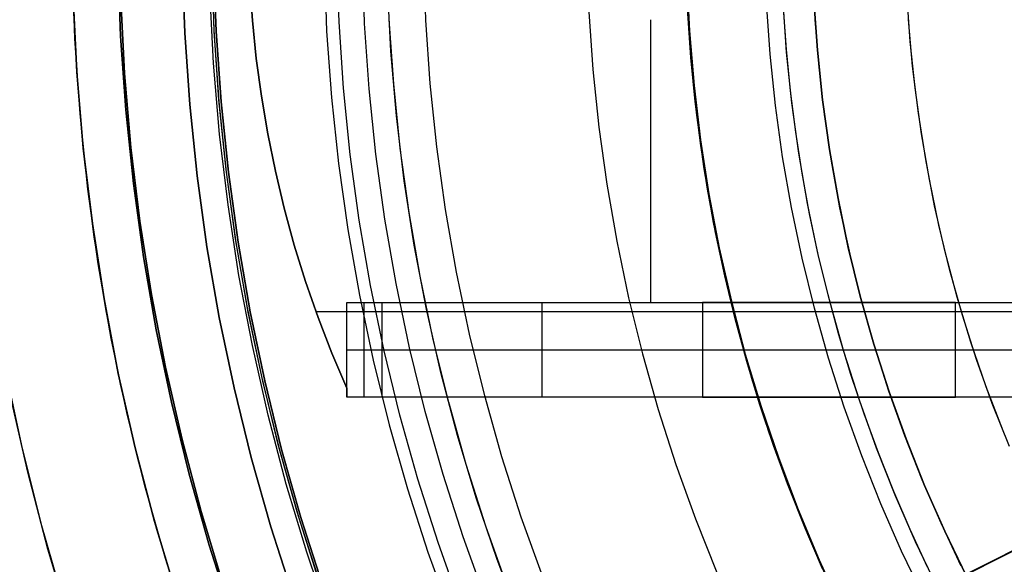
# Model space of a CAD drawing. Header units: millimetres. Extents: x 10802 to 11966, y -167 to 850.
# Tile 55 of 182: x 11311 to 11343, y 463 to 480. Entities that reach past the tile are written whole.
import ezdxf

# ---------------------------------------------------------------- set-up
doc = ezdxf.new("R2010")
doc.units = ezdxf.units.MM
for name, color, linetype in [('1', 7, 'Continuous'), ('color', 7, 'Continuous'), ('luz', 7, 'Continuous')]:
    doc.layers.add(name, color=color, linetype=linetype)

msp = doc.modelspace()

# ---------------------------------------------------------------- linework, layer by layer
at = {"layer": '1', "color": 250, "true_color": 0x111111}
for p, q in [((11322.367, 479.726, 241.281), (11322.295, 481.806, 241.281)), ((11324.316, 479.827, 236.621), (11324.247, 481.839, 236.621)), ((11313.163, 479.249, 47.3), (11313.08, 481.647, 47.3)), ((11313.163, 479.249, 56.8), (11313.08, 481.647, 56.8)), ((11313.163, 479.249, 52.05), (11313.08, 481.647, 52.05)), ((11314.534, 481.672, 56.8), (11314.615, 479.324, 56.8)), ((11314.615, 479.324, 58.12), (11314.534, 481.672, 58.12)), ((11314.615, 479.324, 57.46), (11314.534, 481.672, 57.46)), ((11316.575, 481.707, 258.714), (11316.653, 479.43, 258.714)), ((11316.653, 479.43, 282.75), (11316.575, 481.707, 282.75)), ((11316.653, 479.43, 270.732), (11316.575, 481.707, 270.732)), ((11317.589, 479.515, 61.1), (11317.513, 481.735, 61.1)), ((11317.591, 479.478, 61.1), (11317.513, 481.723, 61.1)), ((11317.574, 481.724, 282.75), (11317.652, 479.481, 282.75)), ((11317.574, 481.724, 258.715), (11317.652, 479.481, 258.715)), ((11317.652, 479.481, 270.733), (11317.574, 481.724, 270.733)), ((11336.682, 479.837, 95.668), (11336.608, 481.341, 95.668)), ((11339.704, 479.158, 98.631), (11339.603, 480.631, 98.631)), ((11314.618, 480.491, 45.792), (11314.741, 478.138, 45.792)), ((11314.741, 478.138, 45.792), (11314.618, 480.491, 45.792)), ((11332.742, 478.535, 75.162), (11332.623, 480.257, 75.162)), ((11335.251, 478.752, 228.525), (11335.138, 480.388, 228.525)), ((11335.776, 478.813, 89.131), (11335.665, 480.424, 89.131)), ((11335.773, 478.899, 89.131), (11335.682, 480.213, 89.131)), ((11336.644, 480.466, 89.131), (11336.754, 478.882, 89.131)), ((11336.754, 478.882, 92.4), (11336.644, 480.466, 92.4)), ((11329.496, 480.095, 61.1), (11329.623, 478.265, 61.1)), ((11332.641, 480.042, 64.238), (11332.738, 478.643, 64.238)), ((11332.738, 478.643, 86.085), (11332.641, 480.042, 86.085)), ((11322.51, 477.65, 241.281), (11322.367, 479.726, 241.281)), ((11324.455, 477.818, 236.621), (11324.316, 479.827, 236.621)), ((11336.807, 478.337, 95.668), (11336.682, 479.837, 95.668)), ((11339.78, 478.368, 98.631), (11339.65, 479.858, 98.631)), ((11314.615, 479.324, 56.8), (11314.777, 476.981, 56.8)), ((11314.777, 476.981, 58.12), (11314.615, 479.324, 58.12)), ((11314.777, 476.981, 57.46), (11314.615, 479.324, 57.46)), ((11316.653, 479.43, 258.714), (11316.81, 477.157, 258.714)), ((11316.81, 477.157, 282.75), (11316.653, 479.43, 282.75)), ((11316.81, 477.157, 270.732), (11316.653, 479.43, 270.732)), ((11317.74, 477.298, 61.1), (11317.589, 479.515, 61.1)), ((11317.746, 477.237, 61.1), (11317.591, 479.478, 61.1)), ((11317.652, 479.481, 282.75), (11317.807, 477.243, 282.75)), ((11317.652, 479.481, 258.715), (11317.807, 477.243, 258.715)), ((11317.807, 477.243, 270.733), (11317.652, 479.481, 270.733)), ((11313.329, 476.855, 47.3), (11313.163, 479.249, 47.3)), ((11313.329, 476.855, 56.8), (11313.163, 479.249, 56.8)), ((11313.329, 476.855, 52.05), (11313.163, 479.249, 52.05)), ((11339.856, 477.688, 98.631), (11339.704, 479.158, 98.631)), ((11332.738, 478.643, 64.238), (11332.874, 477.246, 64.238)), ((11332.874, 477.246, 86.085), (11332.738, 478.643, 86.085)), ((11335.42, 477.121, 228.525), (11335.251, 478.752, 228.525)), ((11335.901, 477.587, 89.131), (11335.773, 478.899, 89.131)), ((11335.942, 477.206, 89.131), (11335.776, 478.813, 89.131)), ((11336.754, 478.882, 89.131), (11336.918, 477.303, 89.131)), ((11336.918, 477.303, 92.4), (11336.754, 478.882, 92.4)), ((11332.921, 476.818, 75.162), (11332.742, 478.535, 75.162)), ((11336.98, 476.841, 95.668), (11336.807, 478.337, 95.668)), ((11339.961, 476.884, 98.631), (11339.78, 478.368, 98.631)), ((11314.741, 478.138, 45.792), (11314.945, 475.791, 45.792)), ((11314.945, 475.791, 45.792), (11314.741, 478.138, 45.792)), ((11329.623, 478.265, 61.1), (11329.813, 476.44, 61.1)), ((11324.664, 475.815, 236.621), (11324.455, 477.818, 236.621)), ((11322.726, 475.58, 241.281), (11322.51, 477.65, 241.281)), ((11336.066, 476.281, 89.131), (11335.901, 477.587, 89.131)), ((11340.058, 476.225, 98.631), (11339.856, 477.688, 98.631)), ((11316.81, 477.157, 258.714), (11317.046, 474.89, 258.714)), ((11317.046, 474.89, 282.75), (11316.81, 477.157, 282.75)), ((11317.046, 474.89, 270.732), (11316.81, 477.157, 270.732)), ((11317.968, 475.088, 61.1), (11317.74, 477.298, 61.1)), ((11317.978, 475.003, 61.1), (11317.746, 477.237, 61.1)), ((11317.807, 477.243, 282.75), (11318.039, 475.011, 282.75)), ((11317.807, 477.243, 258.715), (11318.039, 475.011, 258.715)), ((11318.039, 475.011, 270.733), (11317.807, 477.243, 270.733)), ((11332.874, 477.246, 64.238), (11333.05, 475.855, 64.238)), ((11333.05, 475.855, 86.085), (11332.874, 477.246, 86.085)), ((11335.646, 475.497, 228.525), (11335.42, 477.121, 228.525)), ((11336.164, 475.606, 89.131), (11335.942, 477.206, 89.131)), ((11336.918, 477.303, 89.131), (11337.136, 475.731, 89.131)), ((11337.136, 475.731, 92.4), (11336.918, 477.303, 92.4)), ((11313.577, 474.469, 47.3), (11313.329, 476.855, 47.3)), ((11313.577, 474.469, 56.8), (11313.329, 476.855, 56.8)), ((11313.577, 474.469, 52.05), (11313.329, 476.855, 52.05)), ((11314.777, 476.981, 56.8), (11315.02, 474.644, 56.8)), ((11315.02, 474.644, 58.12), (11314.777, 476.981, 58.12)), ((11315.02, 474.644, 57.46), (11314.777, 476.981, 57.46)), ((11333.158, 475.108, 75.162), (11332.921, 476.818, 75.162)), ((11337.202, 475.352, 95.668), (11336.98, 476.841, 95.668)), ((11340.194, 475.407, 98.631), (11339.961, 476.884, 98.631)), ((11329.813, 476.44, 61.1), (11330.065, 474.623, 61.1)), ((11336.267, 474.979, 89.131), (11336.066, 476.281, 89.131)), ((11340.311, 474.77, 98.631), (11340.058, 476.225, 98.631)), ((11333.05, 475.855, 64.238), (11333.264, 474.469, 64.238)), ((11333.264, 474.469, 86.085), (11333.05, 475.855, 86.085)), ((11314.945, 475.791, 45.792), (11315.23, 473.453, 45.792)), ((11315.23, 473.453, 45.792), (11314.945, 475.791, 45.792)), ((11323.012, 473.519, 241.281), (11322.726, 475.58, 241.281)), ((11324.941, 473.821, 236.621), (11324.664, 475.815, 236.621)), ((11336.44, 474.014, 89.131), (11336.164, 475.606, 89.131)), ((11337.136, 475.731, 89.131), (11337.409, 474.167, 89.131)), ((11337.409, 474.167, 92.4), (11337.136, 475.731, 92.4)), ((11335.928, 473.882, 228.525), (11335.646, 475.497, 228.525)), ((11337.472, 473.87, 95.668), (11337.202, 475.352, 95.668)), ((11340.478, 473.939, 98.631), (11340.194, 475.407, 98.631)), ((11317.046, 474.89, 258.714), (11317.36, 472.633, 258.714)), ((11317.36, 472.633, 282.75), (11317.046, 474.89, 282.75)), ((11317.36, 472.633, 270.732), (11317.046, 474.89, 270.732)), ((11318.27, 472.887, 61.1), (11317.968, 475.088, 61.1)), ((11318.287, 472.778, 61.1), (11317.978, 475.003, 61.1)), ((11318.039, 475.011, 282.75), (11318.348, 472.788, 282.75)), ((11318.039, 475.011, 258.715), (11318.348, 472.788, 258.715)), ((11318.348, 472.788, 270.733), (11318.039, 475.011, 270.733)), ((11333.455, 473.407, 75.162), (11333.158, 475.108, 75.162)), ((11336.505, 473.683, 89.131), (11336.267, 474.979, 89.131)), ((11315.02, 474.644, 56.8), (11315.343, 472.317, 56.8)), ((11315.343, 472.317, 58.12), (11315.02, 474.644, 58.12)), ((11315.343, 472.317, 57.46), (11315.02, 474.644, 57.46)), ((11330.065, 474.623, 61.1), (11330.38, 472.815, 61.1)), ((11340.613, 473.324, 98.631), (11340.311, 474.77, 98.631)), ((11313.907, 472.092, 47.3), (11313.577, 474.469, 47.3)), ((11313.907, 472.092, 56.8), (11313.577, 474.469, 56.8)), ((11313.907, 472.092, 52.05), (11313.577, 474.469, 52.05)), ((11333.264, 474.469, 64.238), (11333.518, 473.089, 64.238)), ((11333.518, 473.089, 86.085), (11333.264, 474.469, 86.085)), ((11336.771, 472.433, 89.131), (11336.44, 474.014, 89.131)), ((11337.409, 474.167, 89.131), (11337.736, 472.613, 89.131)), ((11337.736, 472.613, 92.4), (11337.409, 474.167, 92.4)), ((11325.287, 471.837, 236.621), (11324.941, 473.821, 236.621)), ((11336.265, 472.277, 228.525), (11335.928, 473.882, 228.525)), ((11336.78, 472.395, 89.131), (11336.505, 473.683, 89.131)), ((11337.791, 472.399, 95.668), (11337.472, 473.87, 95.668)), ((11340.813, 472.481, 98.631), (11340.478, 473.939, 98.631)), ((11315.23, 473.453, 45.792), (11315.595, 471.125, 45.792)), ((11315.595, 471.125, 45.792), (11315.23, 473.453, 45.792)), ((11323.37, 471.468, 241.281), (11323.012, 473.519, 241.281)), ((11333.81, 471.717, 75.162), (11333.455, 473.407, 75.162)), ((11340.964, 471.889, 98.631), (11340.613, 473.324, 98.631)), ((11333.518, 473.089, 64.238), (11333.81, 471.717, 64.238)), ((11333.81, 471.717, 86.085), (11333.518, 473.089, 86.085)), ((11318.648, 470.698, 61.1), (11318.27, 472.887, 61.1)), ((11318.673, 470.566, 61.1), (11318.287, 472.778, 61.1)), ((11318.348, 472.788, 282.75), (11318.733, 470.577, 282.75)), ((11318.348, 472.788, 258.715), (11318.733, 470.577, 258.715)), ((11318.733, 470.577, 270.733), (11318.348, 472.788, 270.733)), ((11330.38, 472.815, 61.1), (11330.757, 471.02, 61.1)), ((11317.36, 472.633, 258.714), (11317.751, 470.389, 258.714)), ((11317.751, 470.389, 282.75), (11317.36, 472.633, 282.75)), ((11317.751, 470.389, 270.732), (11317.36, 472.633, 270.732)), ((11337.156, 470.865, 89.131), (11336.771, 472.433, 89.131)), ((11337.091, 471.115, 89.131), (11336.78, 472.395, 89.131)), ((11337.736, 472.613, 89.131), (11338.115, 471.072, 89.131)), ((11338.115, 471.072, 92.4), (11337.736, 472.613, 92.4)), ((11338.156, 470.938, 95.668), (11337.791, 472.399, 95.668)), ((11341.198, 471.036, 98.631), (11340.813, 472.481, 98.631)), ((11314.319, 469.729, 47.3), (11313.907, 472.092, 47.3)), ((11314.319, 469.729, 56.8), (11313.907, 472.092, 56.8)), ((11314.319, 469.729, 52.05), (11313.907, 472.092, 52.05)), ((11315.343, 472.317, 56.8), (11315.747, 470.003, 56.8)), ((11315.747, 470.003, 58.12), (11315.343, 472.317, 58.12)), ((11315.747, 470.003, 57.46), (11315.343, 472.317, 57.46)), ((11336.657, 470.685, 228.525), (11336.265, 472.277, 228.525)), ((11325.701, 469.866, 236.621), (11325.287, 471.837, 236.621)), ((11341.365, 470.467, 98.631), (11340.964, 471.889, 98.631)), ((11323.798, 469.432, 241.281), (11323.37, 471.468, 241.281)), ((11333.81, 471.717, 64.238), (11334.141, 470.354, 64.238)), ((11334.141, 470.354, 86.085), (11333.81, 471.717, 86.085)), ((11334.223, 470.041, 75.162), (11333.81, 471.717, 75.162)), ((11315.595, 471.125, 45.792), (11316.042, 468.812, 45.792)), ((11316.042, 468.812, 45.792), (11315.595, 471.125, 45.792)), ((11330.757, 471.02, 61.1), (11331.196, 469.238, 61.1)), ((11337.438, 469.844, 89.131), (11337.091, 471.115, 89.131)), ((11337.595, 469.31, 89.131), (11337.156, 470.865, 89.131)), ((11338.115, 471.072, 89.131), (11338.548, 469.544, 89.131)), ((11338.548, 469.544, 92.4), (11338.115, 471.072, 92.4)), ((11338.569, 469.491, 95.668), (11338.156, 470.938, 95.668)), ((11341.634, 469.606, 98.631), (11341.198, 471.036, 98.631)), ((11319.1, 468.522, 61.1), (11318.648, 470.698, 61.1)), ((11319.135, 468.368, 61.1), (11318.673, 470.566, 61.1)), ((11318.733, 470.577, 282.75), (11319.195, 468.381, 282.75)), ((11318.733, 470.577, 258.715), (11319.195, 468.381, 258.715)), ((11319.195, 468.381, 270.733), (11318.733, 470.577, 270.733)), ((11337.104, 469.108, 228.525), (11336.657, 470.685, 228.525)), ((11317.751, 470.389, 258.714), (11318.22, 468.159, 258.714)), ((11318.22, 468.159, 282.75), (11317.751, 470.389, 282.75)), ((11318.22, 468.159, 270.732), (11317.751, 470.389, 270.732)), ((11334.141, 470.354, 64.238), (11334.511, 469.001, 64.238)), ((11334.511, 469.001, 86.085), (11334.141, 470.354, 86.085)), ((11341.814, 469.06, 98.631), (11341.365, 470.467, 98.631)), ((11315.747, 470.003, 56.8), (11316.23, 467.704, 56.8)), ((11316.23, 467.704, 58.12), (11315.747, 470.003, 58.12)), ((11316.23, 467.704, 57.46), (11315.747, 470.003, 57.46)), ((11334.694, 468.38, 75.162), (11334.223, 470.041, 75.162)), ((11314.812, 467.381, 47.3), (11314.319, 469.729, 47.3)), ((11314.812, 467.381, 56.8), (11314.319, 469.729, 56.8)), ((11314.812, 467.381, 52.05), (11314.319, 469.729, 52.05)), ((11326.183, 467.911, 236.621), (11325.701, 469.866, 236.621)), ((11337.821, 468.583, 89.131), (11337.438, 469.844, 89.131)), ((11342.119, 468.191, 98.631), (11341.634, 469.606, 98.631)), ((11324.296, 467.411, 241.281), (11323.798, 469.432, 241.281)), ((11338.087, 467.772, 89.131), (11337.595, 469.31, 89.131)), ((11338.548, 469.544, 89.131), (11339.034, 468.033, 89.131)), ((11339.034, 468.033, 92.4), (11338.548, 469.544, 92.4)), ((11339.028, 468.058, 95.668), (11338.569, 469.491, 95.668)), ((11331.196, 469.238, 61.1), (11331.697, 467.473, 61.1)), ((11334.511, 469.001, 64.238), (11334.919, 467.658, 64.238)), ((11334.919, 467.658, 86.085), (11334.511, 469.001, 86.085)), ((11337.606, 467.547, 228.525), (11337.104, 469.108, 228.525)), ((11342.312, 467.669, 98.631), (11341.814, 469.06, 98.631)), ((11316.042, 468.812, 45.792), (11316.568, 466.516, 45.792)), ((11316.568, 466.516, 45.792), (11316.042, 468.812, 45.792)), ((11319.626, 466.364, 61.1), (11319.1, 468.522, 61.1)), ((11319.672, 466.187, 61.1), (11319.135, 468.368, 61.1)), ((11319.195, 468.381, 282.75), (11319.732, 466.202, 282.75)), ((11319.195, 468.381, 258.715), (11319.732, 466.202, 258.715)), ((11319.732, 466.202, 270.733), (11319.195, 468.381, 270.733)), ((11335.222, 466.736, 75.162), (11334.694, 468.38, 75.162)), ((11338.239, 467.334, 89.131), (11337.821, 468.583, 89.131)), ((11318.22, 468.159, 258.714), (11318.765, 465.946, 258.714)), ((11318.765, 465.946, 282.75), (11318.22, 468.159, 282.75)), ((11318.765, 465.946, 270.732), (11318.22, 468.159, 270.732)), ((11339.534, 466.641, 95.668), (11339.028, 468.058, 95.668)), ((11339.034, 468.033, 89.131), (11339.571, 466.539, 89.131)), ((11339.571, 466.539, 92.4), (11339.034, 468.033, 92.4)), ((11342.652, 466.794, 98.631), (11342.119, 468.191, 98.631)), ((11316.23, 467.704, 56.8), (11316.792, 465.424, 56.8)), ((11316.792, 465.424, 58.12), (11316.23, 467.704, 58.12)), ((11316.792, 465.424, 57.46), (11316.23, 467.704, 57.46)), ((11326.732, 465.974, 236.621), (11326.183, 467.911, 236.621)), ((11338.632, 466.251, 89.131), (11338.087, 467.772, 89.131)), ((11315.387, 465.051, 47.3), (11314.812, 467.381, 47.3)), ((11315.387, 465.051, 56.8), (11314.812, 467.381, 56.8)), ((11315.387, 465.051, 52.05), (11314.812, 467.381, 52.05)), ((11324.863, 465.409, 241.281), (11324.296, 467.411, 241.281)), ((11331.697, 467.473, 61.1), (11332.257, 465.726, 61.1)), ((11334.919, 467.658, 64.238), (11335.364, 466.328, 64.238)), ((11335.364, 466.328, 86.085), (11334.919, 467.658, 86.085)), ((11338.161, 466.004, 228.525), (11337.606, 467.547, 228.525)), ((11342.856, 466.296, 98.631), (11342.312, 467.669, 98.631)), ((11338.692, 466.096, 89.131), (11338.239, 467.334, 89.131)), ((11316.568, 466.516, 45.792), (11317.173, 464.239, 45.792)), ((11317.173, 464.239, 45.792), (11316.568, 466.516, 45.792)), ((11335.806, 465.111, 75.162), (11335.222, 466.736, 75.162)), ((11340.086, 465.241, 95.668), (11339.534, 466.641, 95.668)), ((11339.571, 466.539, 89.131), (11340.159, 465.064, 89.131)), ((11340.159, 465.064, 92.4), (11339.571, 466.539, 92.4)), ((11320.225, 464.224, 61.1), (11319.626, 466.364, 61.1)), ((11320.285, 464.026, 61.1), (11319.672, 466.187, 61.1)), ((11319.732, 466.202, 282.75), (11320.344, 464.043, 282.75)), ((11319.732, 466.202, 258.715), (11320.344, 464.043, 258.715)), ((11320.344, 464.043, 270.733), (11319.732, 466.202, 270.733)), ((11335.364, 466.328, 64.238), (11335.847, 465.01, 64.238)), ((11335.847, 465.01, 86.085), (11335.364, 466.328, 86.085)), ((11339.228, 464.75, 89.131), (11338.632, 466.251, 89.131)), ((11318.765, 465.946, 258.714), (11319.386, 463.754, 258.714)), ((11319.386, 463.754, 282.75), (11318.765, 465.946, 282.75)), ((11319.386, 463.754, 270.732), (11318.765, 465.946, 270.732)), ((11327.347, 464.056, 236.621), (11326.732, 465.974, 236.621)), ((11338.768, 464.481, 228.525), (11338.161, 466.004, 228.525)), ((11339.18, 464.872, 89.131), (11338.692, 466.096, 89.131)), ((11332.257, 465.726, 61.1), (11332.878, 464, 61.1)), ((11316.792, 465.424, 56.8), (11317.433, 463.164, 56.8)), ((11317.433, 463.164, 58.12), (11316.792, 465.424, 58.12)), ((11317.433, 463.164, 57.46), (11316.792, 465.424, 57.46)), ((11325.499, 463.428, 241.281), (11324.863, 465.409, 241.281)), ((11340.683, 463.861, 95.668), (11340.086, 465.241, 95.668)), ((11316.041, 462.743, 47.3), (11315.387, 465.051, 47.3)), ((11316.041, 462.743, 56.8), (11315.387, 465.051, 56.8)), ((11316.041, 462.743, 52.05), (11315.387, 465.051, 52.05)), ((11336.446, 463.508, 75.162), (11335.806, 465.111, 75.162)), ((11335.847, 465.01, 64.238), (11336.366, 463.706, 64.238)), ((11336.366, 463.706, 86.085), (11335.847, 465.01, 86.085)), ((11339.701, 463.662, 89.131), (11339.18, 464.872, 89.131)), ((11340.159, 465.064, 89.131), (11340.798, 463.611, 89.131)), ((11340.798, 463.611, 92.4), (11340.159, 465.064, 92.4)), ((11339.876, 463.27, 89.131), (11339.228, 464.75, 89.131)), ((11339.428, 462.98, 228.525), (11338.768, 464.481, 228.525)), ((11317.173, 464.239, 45.792), (11317.857, 461.985, 45.792)), ((11317.857, 461.985, 45.792), (11317.173, 464.239, 45.792)), ((11320.897, 462.107, 61.1), (11320.225, 464.224, 61.1)), ((11320.972, 461.887, 61.1), (11320.285, 464.026, 61.1)), ((11320.344, 464.043, 282.75), (11321.03, 461.907, 282.75)), ((11320.344, 464.043, 258.715), (11321.03, 461.907, 258.715)), ((11321.03, 461.907, 270.733), (11320.344, 464.043, 270.733)), ((11328.029, 462.161, 236.621), (11327.347, 464.056, 236.621)), ((11332.878, 464, 61.1), (11333.558, 462.296, 61.1)), ((11319.386, 463.754, 258.714), (11320.083, 461.585, 258.714)), ((11320.083, 461.585, 282.75), (11319.386, 463.754, 282.75)), ((11320.083, 461.585, 270.732), (11319.386, 463.754, 270.732)), ((11336.366, 463.706, 64.238), (11336.921, 462.418, 64.238)), ((11336.921, 462.418, 86.085), (11336.366, 463.706, 86.085)), ((11340.256, 462.467, 89.131), (11339.701, 463.662, 89.131)), ((11341.325, 462.502, 95.668), (11340.683, 463.861, 95.668)), ((11326.204, 461.469, 241.281), (11325.499, 463.428, 241.281)), ((11337.141, 461.927, 75.162), (11336.446, 463.508, 75.162)), ((11340.798, 463.611, 89.131), (11341.487, 462.181, 89.131)), ((11341.487, 462.181, 92.4), (11340.798, 463.611, 92.4)), ((11317.433, 463.164, 56.8), (11318.151, 460.927, 56.8)), ((11318.151, 460.927, 58.12), (11317.433, 463.164, 58.12)), ((11318.151, 460.927, 57.46), (11317.433, 463.164, 57.46)), ((11340.575, 461.814, 89.131), (11339.876, 463.27, 89.131)), ((11316.774, 460.459, 47.3), (11316.041, 462.743, 47.3)), ((11316.774, 460.459, 56.8), (11316.041, 462.743, 56.8)), ((11316.774, 460.459, 52.05), (11316.041, 462.743, 52.05)), ((11340.14, 461.503, 228.525), (11339.428, 462.98, 228.525))]:
    msp.add_line(p, q, dxfattribs=at)
at = {"layer": '1', "color": 29, "true_color": 0x4d342b}
for p, q in [((11332.601, 481.224, 34.462), (11332.688, 479.489, 34.462)), ((11332.601, 481.224, 42.462), (11332.688, 479.489, 42.462)), ((11332.601, 481.224, 70.562), (11332.688, 479.489, 70.562)), ((11332.601, 481.224, 76.062), (11332.688, 479.489, 76.062)), ((11332.688, 479.489, 38.462), (11332.601, 481.224, 38.462)), ((11332.688, 479.489, 73.312), (11332.601, 481.224, 73.312)), ((11323.204, 478.85, 70.562), (11323.101, 480.916, 70.562)), ((11313.106, 480.591, 42.462), (11313.227, 478.179, 42.462)), ((11313.227, 478.179, 51.512), (11313.106, 480.591, 51.512)), ((11317.567, 478.471, 76.062), (11317.454, 480.732, 76.062)), ((11313.262, 477.68, 60.562), (11313.126, 480.053, 60.562)), ((11332.688, 479.489, 34.462), (11332.834, 477.757, 34.462)), ((11332.688, 479.489, 42.462), (11332.834, 477.757, 42.462)), ((11332.688, 479.489, 70.562), (11332.834, 477.757, 70.562)), ((11332.688, 479.489, 76.062), (11332.834, 477.757, 76.062)), ((11332.834, 477.757, 38.462), (11332.688, 479.489, 38.462)), ((11332.834, 477.757, 73.312), (11332.688, 479.489, 73.312)), ((11323.379, 476.79, 70.562), (11323.204, 478.85, 70.562)), ((11317.758, 476.214, 76.062), (11317.567, 478.471, 76.062)), ((11313.227, 478.179, 42.462), (11313.431, 475.772, 42.462)), ((11313.431, 475.772, 51.512), (11313.227, 478.179, 51.512)), ((11332.834, 477.757, 34.462), (11333.041, 476.032, 34.462)), ((11332.834, 477.757, 42.462), (11333.041, 476.032, 42.462)), ((11332.834, 477.757, 70.562), (11333.041, 476.032, 70.562)), ((11332.834, 477.757, 76.062), (11333.041, 476.032, 76.062)), ((11333.041, 476.032, 38.462), (11332.834, 477.757, 38.462)), ((11333.041, 476.032, 73.312), (11332.834, 477.757, 73.312)), ((11313.479, 475.313, 60.562), (11313.262, 477.68, 60.562)), ((11323.625, 474.736, 70.562), (11323.379, 476.79, 70.562)), ((11318.028, 473.966, 76.062), (11317.758, 476.214, 76.062)), ((11333.041, 476.032, 34.462), (11333.308, 474.315, 34.462)), ((11333.041, 476.032, 42.462), (11333.308, 474.315, 42.462)), ((11333.041, 476.032, 70.562), (11333.308, 474.315, 70.562)), ((11333.041, 476.032, 76.062), (11333.308, 474.315, 76.062)), ((11333.308, 474.315, 38.462), (11333.041, 476.032, 38.462)), ((11333.308, 474.315, 73.312), (11333.041, 476.032, 73.312)), ((11313.431, 475.772, 42.462), (11313.718, 473.373, 42.462)), ((11313.718, 473.373, 51.512), (11313.431, 475.772, 51.512)), ((11313.777, 472.955, 60.562), (11313.479, 475.313, 60.562)), ((11323.943, 472.693, 70.562), (11323.625, 474.736, 70.562)), ((11333.308, 474.315, 34.462), (11333.634, 472.608, 34.462)), ((11333.308, 474.315, 42.462), (11333.634, 472.608, 42.462)), ((11333.308, 474.315, 70.562), (11333.634, 472.608, 70.562)), ((11333.308, 474.315, 76.062), (11333.634, 472.608, 76.062)), ((11333.634, 472.608, 38.462), (11333.308, 474.315, 38.462)), ((11333.634, 472.608, 73.312), (11333.308, 474.315, 73.312)), ((11318.375, 471.729, 76.062), (11318.028, 473.966, 76.062)), ((11313.718, 473.373, 42.462), (11314.089, 470.986, 42.462)), ((11314.089, 470.986, 51.512), (11313.718, 473.373, 51.512)), ((11314.156, 470.608, 60.562), (11313.777, 472.955, 60.562)), ((11324.331, 470.662, 70.562), (11323.943, 472.693, 70.562)), ((11333.634, 472.608, 34.462), (11334.02, 470.914, 34.462)), ((11333.634, 472.608, 42.462), (11334.02, 470.914, 42.462)), ((11333.634, 472.608, 70.562), (11334.02, 470.914, 70.562)), ((11333.634, 472.608, 76.062), (11334.02, 470.914, 76.062)), ((11334.02, 470.914, 38.462), (11333.634, 472.608, 38.462)), ((11334.02, 470.914, 73.312), (11333.634, 472.608, 73.312)), ((11318.801, 469.505, 76.062), (11318.375, 471.729, 76.062)), ((11314.089, 470.986, 42.462), (11314.543, 468.614, 42.462)), ((11314.543, 468.614, 51.512), (11314.089, 470.986, 51.512)), ((11334.02, 470.914, 34.462), (11334.464, 469.234, 34.462)), ((11334.02, 470.914, 42.462), (11334.464, 469.234, 42.462)), ((11334.02, 470.914, 70.562), (11334.464, 469.234, 70.562)), ((11334.02, 470.914, 76.062), (11334.464, 469.234, 76.062)), ((11334.464, 469.234, 38.462), (11334.02, 470.914, 38.462)), ((11334.464, 469.234, 73.312), (11334.02, 470.914, 73.312)), ((11314.614, 468.275, 60.562), (11314.156, 470.608, 60.562)), ((11324.789, 468.645, 70.562), (11324.331, 470.662, 70.562)), ((11319.303, 467.297, 76.062), (11318.801, 469.505, 76.062)), ((11334.464, 469.234, 34.462), (11334.966, 467.57, 34.462)), ((11334.464, 469.234, 42.462), (11334.966, 467.57, 42.462)), ((11334.464, 469.234, 70.562), (11334.966, 467.57, 70.562)), ((11334.464, 469.234, 76.062), (11334.966, 467.57, 76.062)), ((11334.966, 467.57, 38.462), (11334.464, 469.234, 38.462)), ((11334.966, 467.57, 73.312), (11334.464, 469.234, 73.312)), ((11325.318, 466.646, 70.562), (11324.789, 468.645, 70.562)), ((11314.543, 468.614, 42.462), (11315.078, 466.258, 42.462)), ((11315.078, 466.258, 51.512), (11314.543, 468.614, 51.512)), ((11315.152, 465.96, 60.562), (11314.614, 468.275, 60.562)), ((11334.966, 467.57, 34.462), (11335.525, 465.925, 34.462)), ((11334.966, 467.57, 42.462), (11335.525, 465.925, 42.462)), ((11334.966, 467.57, 70.562), (11335.525, 465.925, 70.562)), ((11334.966, 467.57, 76.062), (11335.525, 465.925, 76.062)), ((11335.525, 465.925, 38.462), (11334.966, 467.57, 38.462)), ((11335.525, 465.925, 73.312), (11334.966, 467.57, 73.312)), ((11319.881, 465.107, 76.062), (11319.303, 467.297, 76.062)), ((11325.915, 464.666, 70.562), (11325.318, 466.646, 70.562)), ((11315.078, 466.258, 42.462), (11315.696, 463.923, 42.462)), ((11315.696, 463.923, 51.512), (11315.078, 466.258, 51.512)), ((11315.769, 463.664, 60.562), (11315.152, 465.96, 60.562)), ((11335.525, 465.925, 34.462), (11336.142, 464.301, 34.462)), ((11335.525, 465.925, 42.462), (11336.142, 464.301, 42.462)), ((11335.525, 465.925, 70.562), (11336.142, 464.301, 70.562)), ((11335.525, 465.925, 76.062), (11336.142, 464.301, 76.062)), ((11336.142, 464.301, 38.462), (11335.525, 465.925, 38.462)), ((11336.142, 464.301, 73.312), (11335.525, 465.925, 73.312)), ((11320.536, 462.94, 76.062), (11319.881, 465.107, 76.062)), ((11326.581, 462.708, 70.562), (11325.915, 464.666, 70.562)), ((11336.142, 464.301, 34.462), (11336.814, 462.698, 34.462)), ((11336.142, 464.301, 42.462), (11336.814, 462.698, 42.462)), ((11336.142, 464.301, 70.562), (11336.814, 462.698, 70.562)), ((11336.142, 464.301, 76.062), (11336.814, 462.698, 76.062)), ((11336.814, 462.698, 38.462), (11336.142, 464.301, 38.462)), ((11336.814, 462.698, 73.312), (11336.142, 464.301, 73.312)), ((11315.696, 463.923, 42.462), (11316.394, 461.611, 42.462)), ((11316.394, 461.611, 51.512), (11315.696, 463.923, 51.512)), ((11316.464, 461.391, 60.562), (11315.769, 463.664, 60.562)), ((11321.265, 460.796, 76.062), (11320.536, 462.94, 76.062)), ((11327.315, 460.775, 70.562), (11326.581, 462.708, 70.562)), ((11336.814, 462.698, 34.462), (11337.542, 461.12, 34.462)), ((11336.814, 462.698, 42.462), (11337.542, 461.12, 42.462)), ((11336.814, 462.698, 70.562), (11337.542, 461.12, 70.562)), ((11336.814, 462.698, 76.062), (11337.542, 461.12, 76.062)), ((11337.542, 461.12, 38.462), (11336.814, 462.698, 38.462)), ((11337.542, 461.12, 73.312), (11336.814, 462.698, 73.312))]:
    msp.add_line(p, q, dxfattribs=at)
at = {"layer": '1', "color": 7, "true_color": 0xf4f4f4}
for p, q in [((11318.805, 479.823, 282.75), (11318.724, 481.031, 282.75)), ((11318.724, 481.031, 279.75), (11318.806, 479.823, 279.75)), ((11318.805, 479.823, 281.25), (11318.724, 481.031, 281.25)), ((11318.927, 478.618, 282.75), (11318.805, 479.823, 282.75)), ((11318.927, 478.618, 281.25), (11318.805, 479.823, 281.25)), ((11318.806, 479.823, 279.75), (11318.927, 478.618, 279.75)), ((11331.451, 479.846, 279.75), (11331.451, 470.87, 279.75)), ((11319.089, 477.418, 282.75), (11318.927, 478.618, 282.75)), ((11318.927, 478.618, 279.75), (11319.089, 477.418, 279.75)), ((11319.089, 477.418, 281.25), (11318.927, 478.618, 281.25)), ((11319.291, 476.225, 282.75), (11319.089, 477.418, 282.75)), ((11319.089, 477.418, 279.75), (11319.291, 476.225, 279.75)), ((11319.291, 476.225, 281.25), (11319.089, 477.418, 281.25)), ((11319.533, 475.038, 282.75), (11319.291, 476.225, 282.75)), ((11319.291, 476.225, 279.75), (11319.533, 475.038, 279.75)), ((11319.533, 475.038, 281.25), (11319.291, 476.225, 281.25)), ((11319.814, 473.861, 282.75), (11319.533, 475.038, 282.75)), ((11319.533, 475.038, 279.75), (11319.814, 473.861, 279.75)), ((11319.814, 473.861, 281.25), (11319.533, 475.038, 281.25)), ((11320.135, 472.693, 282.75), (11319.814, 473.861, 282.75)), ((11319.814, 473.861, 279.75), (11320.135, 472.694, 279.75)), ((11320.135, 472.693, 281.25), (11319.814, 473.861, 281.25)), ((11320.135, 472.694, 279.75), (11320.495, 471.538, 279.75)), ((11320.495, 471.537, 282.75), (11320.135, 472.693, 282.75)), ((11320.495, 471.537, 281.25), (11320.135, 472.693, 281.25)), ((11320.495, 471.538, 279.75), (11320.893, 470.394, 279.75)), ((11320.893, 470.394, 282.75), (11320.495, 471.537, 282.75)), ((11320.893, 470.394, 281.25), (11320.495, 471.537, 281.25)), ((11321.804, 470.87, 279.75), (11322.912, 470.87, 272.75)), ((11321.804, 470.87, 279.75), (11347.645, 470.87, 279.75)), ((11321.804, 468.151, 279.75), (11321.804, 470.87, 279.75)), ((11322.358, 467.87, 276.25), (11322.358, 470.87, 276.25)), ((11322.912, 470.87, 272.75), (11322.912, 467.87, 272.75)), ((11322.912, 470.87, 272.75), (11333.107, 470.87, 272.75)), ((11328.01, 467.87, 272.75), (11328.01, 470.87, 272.75)), ((11333.107, 470.87, 272.75), (11333.107, 467.87, 272.75)), ((11333.397, 470.87, 272.745), (11333.107, 470.87, 272.75)), ((11333.686, 470.87, 272.73), (11333.397, 470.87, 272.745)), ((11333.974, 470.87, 272.705), (11333.686, 470.87, 272.73)), ((11334.262, 470.87, 272.67), (11333.974, 470.87, 272.705)), ((11334.548, 470.87, 272.626), (11334.262, 470.87, 272.67)), ((11334.832, 470.87, 272.571), (11334.548, 470.87, 272.626)), ((11334.724, 470.87, 279.75), (11335.364, 470.87, 272.441)), ((11335.115, 470.87, 272.507), (11334.832, 470.87, 272.571)), ((11335.394, 470.87, 272.433), (11335.115, 470.87, 272.507)), ((11335.672, 470.87, 272.349), (11335.394, 470.87, 272.433)), ((11335.946, 470.87, 272.256), (11335.672, 470.87, 272.349)), ((11336.217, 470.87, 272.154), (11335.946, 470.87, 272.256)), ((11336.484, 470.87, 272.042), (11336.217, 470.87, 272.154)), ((11336.747, 470.87, 271.921), (11336.484, 470.87, 272.042)), ((11337.006, 470.87, 271.791), (11336.747, 470.87, 271.921)), ((11337.26, 470.87, 271.653), (11337.006, 470.87, 271.791)), ((11337.509, 470.87, 271.505), (11337.26, 470.87, 271.653)), ((11337.753, 470.87, 271.35), (11337.509, 470.87, 271.505)), ((11337.991, 470.87, 271.185), (11337.753, 470.87, 271.35)), ((11338.224, 470.87, 271.013), (11337.991, 470.87, 271.185)), ((11338.451, 470.87, 270.833), (11338.224, 470.87, 271.013)), ((11338.671, 470.87, 270.645), (11338.451, 470.87, 270.833)), ((11338.885, 470.87, 270.45), (11338.671, 470.87, 270.645)), ((11339.092, 470.87, 270.247), (11338.885, 470.87, 270.45)), ((11339.291, 470.87, 270.038), (11339.092, 470.87, 270.247)), ((11339.484, 470.87, 269.821), (11339.291, 470.87, 270.038)), ((11339.668, 470.87, 269.598), (11339.484, 470.87, 269.821)), ((11339.846, 470.87, 269.369), (11339.668, 470.87, 269.598)), ((11340.015, 470.87, 269.134), (11339.846, 470.87, 269.369)), ((11340.175, 470.87, 268.893), (11340.015, 470.87, 269.134)), ((11340.328, 470.87, 268.647), (11340.175, 470.87, 268.893)), ((11340.472, 470.87, 268.396), (11340.328, 470.87, 268.647)), ((11340.607, 470.87, 268.14), (11340.472, 470.87, 268.396)), ((11340.733, 470.87, 267.88), (11340.607, 470.87, 268.14)), ((11340.85, 470.87, 267.615), (11340.733, 470.87, 267.88)), ((11340.958, 470.87, 267.346), (11340.85, 470.87, 267.615)), ((11341.057, 470.87, 267.074), (11340.958, 470.87, 267.346)), ((11341.146, 470.87, 266.799), (11341.057, 470.87, 267.074)), ((11341.146, 467.87, 266.799), (11341.146, 470.87, 266.799)), ((11341.146, 470.87, 266.799), (11351.845, 470.87, 231.75)), ((11351.398, 470.573, 282.75), (11320.828, 470.573, 282.75)), ((11321.33, 469.265, 282.75), (11320.893, 470.394, 282.75)), ((11320.893, 470.394, 279.75), (11321.33, 469.265, 279.75)), ((11321.33, 469.265, 281.25), (11320.893, 470.394, 281.25)), ((11321.804, 468.151, 282.75), (11321.33, 469.265, 282.75)), ((11321.33, 469.265, 279.75), (11321.804, 468.151, 279.75)), ((11321.804, 468.151, 281.25), (11321.33, 469.265, 281.25)), ((11321.804, 469.37, 279.75), (11322.912, 469.37, 272.75)), ((11322.912, 469.37, 272.75), (11333.107, 469.37, 272.75)), ((11333.107, 469.37, 272.75), (11333.397, 469.37, 272.745)), ((11333.397, 469.37, 272.745), (11333.686, 469.37, 272.73)), ((11333.686, 469.37, 272.73), (11333.974, 469.37, 272.705)), ((11333.974, 469.37, 272.705), (11334.262, 469.37, 272.67)), ((11334.262, 469.37, 272.67), (11334.548, 469.37, 272.626)), ((11334.548, 469.37, 272.626), (11334.832, 469.37, 272.571)), ((11334.832, 469.37, 272.571), (11335.115, 469.37, 272.507)), ((11335.115, 469.37, 272.507), (11335.394, 469.37, 272.433)), ((11335.394, 469.37, 272.433), (11335.672, 469.37, 272.349)), ((11335.672, 469.37, 272.349), (11335.946, 469.37, 272.256)), ((11335.946, 469.37, 272.256), (11336.217, 469.37, 272.154)), ((11336.217, 469.37, 272.154), (11336.484, 469.37, 272.042)), ((11336.484, 469.37, 272.042), (11336.747, 469.37, 271.921)), ((11336.747, 469.37, 271.921), (11337.006, 469.37, 271.791)), ((11337.006, 469.37, 271.791), (11337.26, 469.37, 271.653)), ((11337.26, 469.37, 271.653), (11337.509, 469.37, 271.505)), ((11337.509, 469.37, 271.505), (11337.753, 469.37, 271.35)), ((11337.753, 469.37, 271.35), (11337.991, 469.37, 271.185)), ((11337.991, 469.37, 271.185), (11338.224, 469.37, 271.013)), ((11338.224, 469.37, 271.013), (11338.451, 469.37, 270.833)), ((11338.451, 469.37, 270.833), (11338.671, 469.37, 270.645)), ((11338.671, 469.37, 270.645), (11338.885, 469.37, 270.45)), ((11338.885, 469.37, 270.45), (11339.092, 469.37, 270.247)), ((11339.092, 469.37, 270.247), (11339.291, 469.37, 270.038)), ((11339.291, 469.37, 270.038), (11339.484, 469.37, 269.821)), ((11339.484, 469.37, 269.821), (11339.668, 469.37, 269.598)), ((11339.668, 469.37, 269.598), (11339.846, 469.37, 269.369)), ((11339.846, 469.37, 269.369), (11340.015, 469.37, 269.134)), ((11340.015, 469.37, 269.134), (11340.175, 469.37, 268.893)), ((11340.175, 469.37, 268.893), (11340.328, 469.37, 268.647)), ((11340.328, 469.37, 268.647), (11340.472, 469.37, 268.396)), ((11340.472, 469.37, 268.396), (11340.607, 469.37, 268.14)), ((11340.607, 469.37, 268.14), (11340.733, 469.37, 267.88)), ((11340.733, 469.37, 267.88), (11340.85, 469.37, 267.615)), ((11340.85, 469.37, 267.615), (11340.958, 469.37, 267.346)), ((11340.958, 469.37, 267.346), (11341.057, 469.37, 267.074)), ((11341.057, 469.37, 267.074), (11341.146, 469.37, 266.799)), ((11341.146, 469.37, 266.799), (11351.845, 469.37, 231.75)), ((11321.804, 468.151, 282.75), (11321.804, 468.151, 279.75)), ((11321.804, 468.151, 279.75), (11321.804, 467.87, 279.75)), ((11321.804, 467.87, 282.75), (11321.804, 468.151, 282.75)), ((11321.804, 467.87, 281.25), (11321.804, 468.151, 281.25)), ((11321.804, 468.01, 282.75), (11321.804, 468.01, 279.75)), ((11321.804, 467.87, 279.75), (11321.804, 467.87, 282.75)), ((11322.912, 467.87, 272.75), (11321.804, 467.87, 279.75)), ((11343.398, 467.87, 282.75), (11321.804, 467.87, 282.75)), ((11333.107, 467.87, 272.75), (11322.912, 467.87, 272.75)), ((11333.107, 467.87, 272.75), (11333.397, 467.87, 272.745)), ((11333.397, 467.87, 272.745), (11333.686, 467.87, 272.73)), ((11333.686, 467.87, 272.73), (11333.974, 467.87, 272.705)), ((11333.974, 467.87, 272.705), (11334.262, 467.87, 272.67)), ((11334.262, 467.87, 272.67), (11334.548, 467.87, 272.626)), ((11334.548, 467.87, 272.626), (11334.832, 467.87, 272.571)), ((11334.832, 467.87, 272.571), (11335.115, 467.87, 272.507)), ((11335.115, 467.87, 272.507), (11335.394, 467.87, 272.433)), ((11335.394, 467.87, 272.433), (11335.672, 467.87, 272.349)), ((11335.672, 467.87, 272.349), (11335.946, 467.87, 272.256)), ((11335.946, 467.87, 272.256), (11336.217, 467.87, 272.154)), ((11336.217, 467.87, 272.154), (11336.484, 467.87, 272.042)), ((11336.484, 467.87, 272.042), (11336.747, 467.87, 271.921)), ((11337.589, 467.87, 271.456), (11336.601, 467.87, 282.75)), ((11336.747, 467.87, 271.921), (11337.006, 467.87, 271.791)), ((11337.006, 467.87, 271.791), (11337.26, 467.87, 271.653)), ((11337.26, 467.87, 271.653), (11337.509, 467.87, 271.505)), ((11337.509, 467.87, 271.505), (11337.753, 467.87, 271.35)), ((11337.753, 467.87, 271.35), (11337.991, 467.87, 271.185)), ((11337.991, 467.87, 271.185), (11338.224, 467.87, 271.013)), ((11338.224, 467.87, 271.013), (11338.451, 467.87, 270.833)), ((11338.451, 467.87, 270.833), (11338.671, 467.87, 270.645)), ((11338.671, 467.87, 270.645), (11338.885, 467.87, 270.45)), ((11338.885, 467.87, 270.45), (11339.092, 467.87, 270.247)), ((11339.092, 467.87, 270.247), (11339.291, 467.87, 270.038)), ((11339.291, 467.87, 270.038), (11339.484, 467.87, 269.821)), ((11339.484, 467.87, 269.821), (11339.668, 467.87, 269.598)), ((11339.668, 467.87, 269.598), (11339.846, 467.87, 269.369)), ((11339.846, 467.87, 269.369), (11340.015, 467.87, 269.134)), ((11340.015, 467.87, 269.134), (11340.175, 467.87, 268.893)), ((11340.175, 467.87, 268.893), (11340.328, 467.87, 268.647)), ((11340.328, 467.87, 268.647), (11340.472, 467.87, 268.396)), ((11340.472, 467.87, 268.396), (11340.607, 467.87, 268.14)), ((11340.607, 467.87, 268.14), (11340.733, 467.87, 267.88)), ((11340.733, 467.87, 267.88), (11340.85, 467.87, 267.615)), ((11340.85, 467.87, 267.615), (11340.958, 467.87, 267.346)), ((11340.958, 467.87, 267.346), (11341.057, 467.87, 267.074)), ((11341.057, 467.87, 267.074), (11341.146, 467.87, 266.799)), ((11351.845, 467.87, 231.75), (11341.146, 467.87, 266.799))]:
    msp.add_line(p, q, dxfattribs=at)
at = {"layer": 'color', "color": 254, "true_color": 0xcad1ee}
for p, q in [((11321.556, 479.774, 17.162), (11321.486, 481.882, 17.162)), ((11321.082, 481.598, 21.262), (11321.162, 479.487, 21.262)), ((11321.082, 481.598, 19.162), (11321.162, 479.487, 19.162)), ((11321.082, 481.598, 20.212), (11321.162, 479.487, 20.212)), ((11321.698, 477.67, 17.162), (11321.556, 479.774, 17.162)), ((11323.292, 477.809, 19.162), (11323.153, 479.858, 19.162)), ((11323.292, 477.809, 17.162), (11323.153, 479.858, 17.162)), ((11323.292, 477.809, 18.162), (11323.153, 479.858, 18.162)), ((11321.162, 479.487, 21.262), (11321.313, 477.379, 21.262)), ((11321.162, 479.487, 19.162), (11321.313, 477.379, 19.162)), ((11321.162, 479.487, 20.212), (11321.313, 477.379, 20.212)), ((11323.501, 475.766, 19.162), (11323.292, 477.809, 19.162)), ((11323.501, 475.766, 17.162), (11323.292, 477.809, 17.162)), ((11323.501, 475.766, 18.162), (11323.292, 477.809, 18.162)), ((11321.913, 475.572, 17.162), (11321.698, 477.67, 17.162)), ((11321.313, 477.379, 21.262), (11321.537, 475.279, 21.262)), ((11321.313, 477.379, 19.162), (11321.537, 475.279, 19.162)), ((11321.313, 477.379, 20.212), (11321.537, 475.279, 20.212)), ((11322.2, 473.483, 17.162), (11321.913, 475.572, 17.162)), ((11323.781, 473.731, 19.162), (11323.501, 475.766, 19.162)), ((11323.781, 473.731, 17.162), (11323.501, 475.766, 17.162)), ((11323.781, 473.731, 18.162), (11323.501, 475.766, 18.162)), ((11321.537, 475.279, 21.262), (11321.833, 473.187, 21.262)), ((11321.537, 475.279, 19.162), (11321.833, 473.187, 19.162)), ((11321.537, 475.279, 20.212), (11321.833, 473.187, 20.212)), ((11324.131, 471.707, 19.162), (11323.781, 473.731, 19.162)), ((11324.131, 471.707, 17.162), (11323.781, 473.731, 17.162)), ((11324.131, 471.707, 18.162), (11323.781, 473.731, 18.162)), ((11322.559, 471.405, 17.162), (11322.2, 473.483, 17.162)), ((11321.833, 473.187, 21.262), (11322.201, 471.106, 21.262)), ((11321.833, 473.187, 19.162), (11322.201, 471.106, 19.162)), ((11321.833, 473.187, 20.212), (11322.201, 471.106, 20.212)), ((11329.384, 456.191, 19.162), (11363.133, 473.105, 19.162)), ((11324.55, 469.696, 19.162), (11324.131, 471.707, 19.162)), ((11324.55, 469.696, 17.162), (11324.131, 471.707, 17.162)), ((11324.55, 469.696, 18.162), (11324.131, 471.707, 18.162)), ((11322.99, 469.34, 17.162), (11322.559, 471.405, 17.162)), ((11322.201, 471.106, 21.262), (11322.64, 469.039, 21.262)), ((11322.201, 471.106, 19.162), (11322.64, 469.039, 19.162)), ((11322.201, 471.106, 20.212), (11322.64, 469.039, 20.212)), ((11325.039, 467.701, 19.162), (11324.55, 469.696, 19.162)), ((11325.039, 467.701, 17.162), (11324.55, 469.696, 17.162)), ((11325.039, 467.701, 18.162), (11324.55, 469.696, 18.162)), ((11323.492, 467.292, 17.162), (11322.99, 469.34, 17.162)), ((11322.64, 469.039, 21.262), (11323.149, 466.989, 21.262)), ((11322.64, 469.039, 19.162), (11323.149, 466.989, 19.162)), ((11322.64, 469.039, 20.212), (11323.149, 466.989, 20.212)), ((11310.932, 468.809, 14.26), (11311.463, 466.328, 14.26)), ((11311.665, 465.481, 34.462), (11311.108, 467.939, 34.462)), ((11311.665, 465.481, 24.361), (11311.108, 467.939, 24.361)), ((11325.596, 465.724, 19.162), (11325.039, 467.701, 19.162)), ((11325.596, 465.724, 17.162), (11325.039, 467.701, 17.162)), ((11325.596, 465.724, 18.162), (11325.039, 467.701, 18.162)), ((11317.307, 450.139, 21.262), (11351.288, 467.169, 21.262)), ((11324.064, 465.262, 17.162), (11323.492, 467.292, 17.162)), ((11323.149, 466.989, 21.262), (11323.729, 464.957, 21.262)), ((11323.149, 466.989, 19.162), (11323.729, 464.957, 19.162)), ((11323.149, 466.989, 20.212), (11323.729, 464.957, 20.212)), ((11311.463, 466.328, 14.26), (11312.08, 463.867, 14.26)), ((11326.221, 463.767, 19.162), (11325.596, 465.724, 19.162)), ((11326.221, 463.767, 17.162), (11325.596, 465.724, 17.162)), ((11326.221, 463.767, 18.162), (11325.596, 465.724, 18.162)), ((11312.307, 463.044, 34.462), (11311.665, 465.481, 34.462)), ((11312.307, 463.044, 24.361), (11311.665, 465.481, 24.361)), ((11324.705, 463.253, 17.162), (11324.064, 465.262, 17.162)), ((11323.729, 464.957, 21.262), (11324.378, 462.946, 21.262)), ((11323.729, 464.957, 19.162), (11324.378, 462.946, 19.162)), ((11323.729, 464.957, 20.212), (11324.378, 462.946, 20.212)), ((11312.08, 463.867, 14.26), (11312.782, 461.429, 14.26)), ((11326.913, 461.834, 19.162), (11326.221, 463.767, 19.162)), ((11326.913, 461.834, 17.162), (11326.221, 463.767, 17.162)), ((11326.913, 461.834, 18.162), (11326.221, 463.767, 18.162)), ((11313.032, 460.631, 34.462), (11312.307, 463.044, 34.462)), ((11313.032, 460.631, 24.361), (11312.307, 463.044, 24.361)), ((11325.416, 461.267, 17.162), (11324.705, 463.253, 17.162)), ((11324.378, 462.946, 21.262), (11325.096, 460.959, 21.262)), ((11324.378, 462.946, 19.162), (11325.096, 460.959, 19.162)), ((11324.378, 462.946, 20.212), (11325.096, 460.959, 20.212))]:
    msp.add_line(p, q, dxfattribs=at)
at = {"layer": 'color'}
for p, q in [((11311.665, 465.481, 34.462), (11311.108, 467.939, 34.462)), ((11312.307, 463.044, 34.462), (11311.665, 465.481, 34.462)), ((11313.032, 460.631, 34.462), (11312.307, 463.044, 34.462))]:
    msp.add_line(p, q, dxfattribs=at)
at = {"layer": 'luz', "color": 254, "true_color": 0xcad1ee}
for p, q in [((11248.678, 415.668, -40.088), (11516.462, 550.025, -40.088)), ((11516.462, 550.025, -41.588), (11248.678, 415.668, -41.588))]:
    msp.add_line(p, q, dxfattribs=at)

doc.saveas('drawing.dxf')
